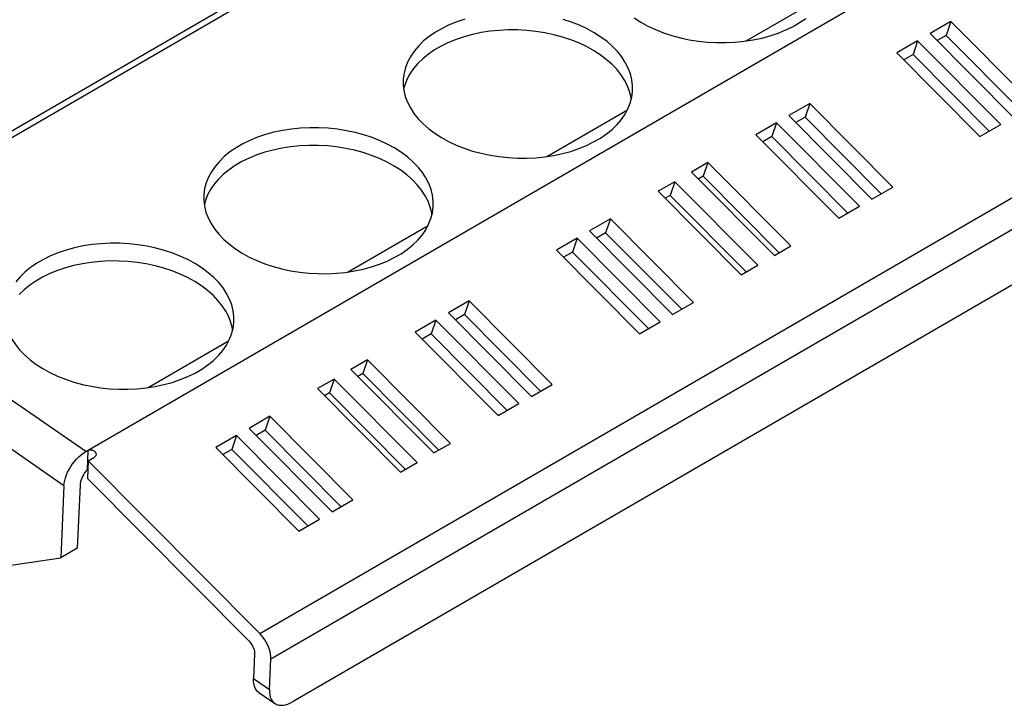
# Model space of a CAD drawing. Extents: x 0 to 594, y 0 to 420.
# Tile 43 of 51: x 540 to 557, y 77 to 89. Entities that reach past the tile are written whole.
import ezdxf

# ---------------------------------------------------------------- set-up
doc = ezdxf.new("R2010")
doc.units = 0
doc.header["$LTSCALE"] = 32.67
doc.layers.get('0').update_dxf_attribs({"linetype": 'CONTINUOUS'})

msp = doc.modelspace()

# ---------------------------------------------------------------- linework, layer by layer
at = {"color": 7, "linetype": 'CONTINUOUS'}
for p, q in [((541.366, 81.762), (566.536, 96.349)), ((569.426, 91.575), (544.979, 77.408)), ((546.788, 91.232), (537.342, 85.758)), ((546.713, 91.074), (537.267, 85.6)), ((552.87, 88.913), (554.271, 89.725)), ((556.435, 89.251), (556.073, 89.041)), ((556.435, 89.251), (556.353, 89.01)), ((557.881, 87.795), (556.435, 89.251)), ((556.073, 89.041), (557.519, 87.585)), ((556.353, 89.01), (556.195, 88.919)), ((557.678, 87.677), (556.353, 89.01)), ((555.856, 88.915), (555.495, 88.706)), ((555.856, 88.915), (555.775, 88.675)), ((557.302, 87.46), (555.856, 88.915)), ((555.495, 88.706), (556.941, 87.25)), ((555.775, 88.675), (555.616, 88.583)), ((557.099, 87.342), (555.775, 88.675)), ((553.976, 87.826), (553.614, 87.616)), ((553.976, 87.826), (553.894, 87.585)), ((555.422, 86.37), (553.976, 87.826)), ((549.398, 86.901), (550.8, 87.713)), ((553.397, 87.49), (553.036, 87.281)), ((553.397, 87.49), (553.315, 87.25)), ((554.843, 86.034), (553.397, 87.49)), ((553.614, 87.616), (555.06, 86.16)), ((553.894, 87.585), (553.736, 87.494)), ((555.218, 86.252), (553.894, 87.585)), ((556.941, 87.25), (557.302, 87.46)), ((553.036, 87.281), (554.482, 85.825)), ((553.315, 87.25), (553.157, 87.158)), ((554.64, 85.917), (553.315, 87.25)), ((552.204, 86.799), (551.915, 86.631)), ((552.204, 86.799), (552.122, 86.558)), ((553.65, 85.343), (552.204, 86.799)), ((551.915, 86.631), (553.361, 85.175)), ((551.625, 86.463), (551.336, 86.296)), ((551.625, 86.463), (551.543, 86.223)), ((553.071, 85.008), (551.625, 86.463)), ((552.122, 86.558), (552.036, 86.509)), ((553.446, 85.225), (552.122, 86.558)), ((551.336, 86.296), (552.782, 84.84)), ((555.06, 86.16), (555.422, 86.37)), ((551.543, 86.223), (551.457, 86.173)), ((552.868, 84.89), (551.543, 86.223)), ((554.482, 85.825), (554.843, 86.034)), ((550.504, 85.814), (550.143, 85.604)), ((550.504, 85.814), (550.422, 85.573)), ((551.95, 84.358), (550.504, 85.814)), ((545.927, 84.889), (547.328, 85.701)), ((550.143, 85.604), (551.588, 84.148)), ((550.422, 85.573), (550.264, 85.482)), ((551.747, 84.24), (550.422, 85.573)), ((549.926, 85.478), (549.564, 85.269)), ((549.926, 85.478), (549.844, 85.238)), ((551.371, 84.023), (549.926, 85.478)), ((549.564, 85.269), (551.01, 83.813)), ((549.844, 85.238), (549.685, 85.146)), ((551.168, 83.905), (549.844, 85.238)), ((553.361, 85.175), (553.65, 85.343)), ((552.782, 84.84), (553.071, 85.008)), ((548.045, 84.388), (547.683, 84.179)), ((548.045, 84.388), (547.963, 84.148)), ((549.491, 82.933), (548.045, 84.388)), ((551.588, 84.148), (551.95, 84.358)), ((547.466, 84.053), (547.105, 83.844)), ((547.466, 84.053), (547.385, 83.813)), ((548.912, 82.597), (547.466, 84.053)), ((547.683, 84.179), (549.129, 82.723)), ((547.963, 84.148), (547.805, 84.057)), ((549.288, 82.815), (547.963, 84.148)), ((551.01, 83.813), (551.371, 84.023)), ((542.455, 82.877), (543.856, 83.689)), ((547.105, 83.844), (548.551, 82.388)), ((547.385, 83.813), (547.226, 83.721)), ((548.709, 82.48), (547.385, 83.813)), ((546.273, 83.362), (545.984, 83.194)), ((546.273, 83.362), (546.191, 83.121)), ((547.719, 81.906), (546.273, 83.362)), ((545.984, 83.194), (547.43, 81.738)), ((545.694, 83.026), (545.405, 82.859)), ((545.694, 83.026), (545.613, 82.786)), ((547.14, 81.57), (545.694, 83.026)), ((546.191, 83.121), (546.105, 83.072)), ((547.516, 81.788), (546.191, 83.121)), ((545.405, 82.859), (546.851, 81.403)), ((549.129, 82.723), (549.491, 82.933)), ((545.613, 82.786), (545.527, 82.736)), ((546.937, 81.453), (545.613, 82.786)), ((548.551, 82.388), (548.912, 82.597)), ((544.573, 82.377), (544.212, 82.167)), ((544.573, 82.377), (544.491, 82.136)), ((546.019, 80.921), (544.573, 82.377)), ((544.212, 82.167), (545.658, 80.711)), ((543.995, 82.041), (543.633, 81.832)), ((543.995, 82.041), (543.913, 81.801)), ((545.441, 80.585), (543.995, 82.041)), ((544.491, 82.136), (544.333, 82.045)), ((545.816, 80.803), (544.491, 82.136)), ((543.633, 81.832), (545.079, 80.376)), ((543.913, 81.801), (543.755, 81.709)), ((545.237, 80.468), (543.913, 81.801)), ((547.43, 81.738), (547.719, 81.906)), ((541.409, 81.604), (541.52, 81.668)), ((541.409, 81.604), (541.395, 81.295)), ((544.399, 78.594), (541.409, 81.604)), ((546.851, 81.403), (547.14, 81.57)), ((541.395, 81.295), (544.214, 78.458)), ((540.987, 81.167), (540.931, 79.91)), ((541.269, 81.18), (541.22, 80.078)), ((545.658, 80.711), (546.019, 80.921)), ((545.079, 80.376), (545.441, 80.585)), ((541.22, 80.078), (540.931, 79.91)), ((531.773, 78.564), (540.931, 79.91)), ((544.309, 78.238), (544.29, 77.81)), ((544.566, 77.619), (544.59, 78.154)), ((544.382, 77.569), (544.658, 77.378))]:
    msp.add_line(p, q, dxfattribs=at)
at = {"color": 9, "linetype": 'CONTINUOUS'}
for p, q in [((544.399, 78.594), (569.713, 93.264)), ((544.59, 78.154), (569.905, 92.824)), ((541.366, 81.762), (532.103, 88.185)), ((540.987, 81.167), (531.724, 87.59)), ((541.404, 81.784), (541.389, 81.446)), ((544.29, 77.81), (544.566, 77.619))]:
    msp.add_line(p, q, dxfattribs=at)
at = {"color": 7, "linetype": 'CONTINUOUS'}
for points in [[(547.971, 89.295), (547.831, 89.248), (547.698, 89.194), (547.573, 89.133), (547.456, 89.065), (547.349, 88.992), (547.252, 88.913), (547.166, 88.829), (547.09, 88.741), (547.027, 88.648), (546.975, 88.553), (546.936, 88.454), (546.91, 88.354), (546.896, 88.253), (546.895, 88.233)], [(550.34, 88.982), (550.224, 89.056), (550.1, 89.124), (549.967, 89.186), (549.828, 89.241), (549.683, 89.29)], [(550.918, 89.317), (551.034, 89.243), (551.158, 89.174), (551.29, 89.112), (551.429, 89.057), (551.575, 89.009), (551.725, 88.969), (551.879, 88.936), (552.037, 88.911), (552.197, 88.894), (552.357, 88.885), (552.518, 88.884), (552.678, 88.892), (552.836, 88.908), (552.991, 88.932), (553.142, 88.964), (553.287, 89.003), (553.427, 89.05), (553.56, 89.105), (553.685, 89.166), (553.801, 89.233), (553.908, 89.307)], [(550.326, 88.673), (550.21, 88.747), (550.086, 88.816), (549.954, 88.878), (549.814, 88.933), (549.669, 88.981), (549.519, 89.022), (549.365, 89.054), (549.207, 89.08), (549.047, 89.096), (548.886, 89.105), (548.726, 89.106), (548.566, 89.098), (548.408, 89.082), (548.253, 89.058), (548.102, 89.026), (547.957, 88.987), (547.817, 88.94), (547.684, 88.885), (547.559, 88.824), (547.443, 88.757), (547.335, 88.683), (547.238, 88.604), (547.152, 88.52), (547.076, 88.432), (547.013, 88.34), (546.961, 88.244), (546.922, 88.146), (546.904, 88.078)], [(550.891, 88.054), (550.89, 88.137), (550.878, 88.239), (550.853, 88.341), (550.815, 88.441), (550.764, 88.54), (550.702, 88.636), (550.628, 88.728), (550.542, 88.817), (550.446, 88.902), (550.34, 88.982)], [(550.868, 87.9), (550.864, 87.93), (550.839, 88.032), (550.801, 88.132), (550.751, 88.231), (550.688, 88.327), (550.614, 88.42), (550.528, 88.509), (550.432, 88.593), (550.326, 88.673)], [(546.895, 88.233), (546.896, 88.15), (546.908, 88.048), (546.933, 87.946), (546.971, 87.846), (547.022, 87.747), (547.084, 87.651), (547.158, 87.558), (547.244, 87.469), (547.34, 87.385), (547.446, 87.305)], [(547.446, 87.305), (547.562, 87.231), (547.686, 87.163), (547.819, 87.101), (547.958, 87.045), (548.103, 86.997), (548.253, 86.957), (548.408, 86.924), (548.565, 86.899), (548.725, 86.882), (548.886, 86.873), (549.047, 86.872), (549.206, 86.88), (549.364, 86.896), (549.519, 86.92), (549.67, 86.952), (549.815, 86.991), (549.955, 87.039), (550.088, 87.093), (550.213, 87.154), (550.33, 87.221), (550.437, 87.295), (550.534, 87.374), (550.62, 87.458), (550.696, 87.546), (550.759, 87.639), (550.811, 87.734), (550.85, 87.832), (550.876, 87.933), (550.89, 88.034), (550.891, 88.054)], [(546.868, 86.97), (546.752, 87.044), (546.628, 87.112), (546.496, 87.174), (546.357, 87.23), (546.211, 87.278), (546.061, 87.318), (545.907, 87.351), (545.749, 87.376), (545.589, 87.393), (545.429, 87.402), (545.268, 87.403), (545.108, 87.395), (544.95, 87.379), (544.795, 87.355), (544.644, 87.323), (544.499, 87.283), (544.359, 87.236), (544.226, 87.182), (544.101, 87.121), (543.985, 87.053), (543.878, 86.98), (543.78, 86.901), (543.694, 86.817), (543.619, 86.729), (543.555, 86.636), (543.503, 86.541), (543.464, 86.442), (543.438, 86.342), (543.424, 86.241), (543.423, 86.221)], [(546.854, 86.661), (546.738, 86.735), (546.614, 86.804), (546.482, 86.866), (546.343, 86.921), (546.198, 86.969), (546.047, 87.01), (545.893, 87.043), (545.735, 87.068), (545.576, 87.085), (545.415, 87.093), (545.254, 87.094), (545.094, 87.086), (544.936, 87.07), (544.781, 87.046), (544.631, 87.014), (544.485, 86.975), (544.345, 86.928), (544.212, 86.873), (544.087, 86.812), (543.971, 86.745), (543.864, 86.671), (543.767, 86.592), (543.68, 86.508), (543.605, 86.42), (543.541, 86.328), (543.49, 86.232), (543.45, 86.134), (543.433, 86.066)], [(547.419, 86.042), (547.419, 86.125), (547.406, 86.227), (547.381, 86.329), (547.343, 86.429), (547.293, 86.528), (547.23, 86.624), (547.156, 86.717), (547.07, 86.805), (546.974, 86.89), (546.868, 86.97)], [(547.396, 85.888), (547.393, 85.918), (547.367, 86.02), (547.329, 86.121), (547.279, 86.219), (547.216, 86.315), (547.142, 86.408), (547.057, 86.497), (546.96, 86.581), (546.854, 86.661)], [(543.423, 86.221), (543.424, 86.138), (543.436, 86.036), (543.461, 85.934), (543.499, 85.834), (543.55, 85.735), (543.612, 85.639), (543.687, 85.546), (543.772, 85.457), (543.868, 85.373), (543.975, 85.293)], [(543.975, 85.293), (544.09, 85.219), (544.215, 85.151), (544.347, 85.089), (544.486, 85.033), (544.631, 84.985), (544.781, 84.945), (544.936, 84.912), (545.094, 84.887), (545.253, 84.87), (545.414, 84.861), (545.575, 84.86), (545.735, 84.868), (545.893, 84.884), (546.047, 84.908), (546.198, 84.94), (546.344, 84.979), (546.483, 85.027), (546.616, 85.081), (546.741, 85.142), (546.858, 85.209), (546.965, 85.283), (547.062, 85.362), (547.149, 85.446), (547.224, 85.534), (547.288, 85.627), (547.339, 85.722), (547.378, 85.82), (547.405, 85.921), (547.418, 86.022), (547.419, 86.042)], [(543.396, 84.958), (543.28, 85.032), (543.156, 85.1), (543.024, 85.162), (542.885, 85.218), (542.74, 85.266), (542.589, 85.306), (542.435, 85.339), (542.277, 85.364), (542.118, 85.381), (541.957, 85.39), (541.796, 85.391), (541.636, 85.383), (541.478, 85.367), (541.323, 85.343), (541.173, 85.311), (541.027, 85.272), (540.887, 85.224), (540.755, 85.17), (540.63, 85.109), (540.513, 85.042), (540.406, 84.968), (540.309, 84.889), (540.222, 84.805), (540.147, 84.717)], [(543.382, 84.649), (543.267, 84.723), (543.142, 84.792), (543.01, 84.854), (542.871, 84.909), (542.726, 84.957), (542.576, 84.998), (542.421, 85.031), (542.264, 85.056), (542.104, 85.073), (541.943, 85.081), (541.782, 85.082), (541.622, 85.074), (541.464, 85.058), (541.31, 85.034), (541.159, 85.003), (541.013, 84.963), (540.874, 84.916), (540.741, 84.861), (540.616, 84.8), (540.499, 84.733), (540.392, 84.659), (540.295, 84.58), (540.208, 84.496)], [(543.948, 84.03), (543.947, 84.113), (543.935, 84.215), (543.909, 84.317), (543.871, 84.417), (543.821, 84.516), (543.758, 84.612), (543.684, 84.705), (543.599, 84.794), (543.502, 84.878), (543.396, 84.958)], [(543.924, 83.877), (543.921, 83.906), (543.896, 84.008), (543.858, 84.109), (543.807, 84.207), (543.745, 84.303), (543.67, 84.396), (543.585, 84.485), (543.489, 84.569), (543.382, 84.649)], [(539.952, 84.209), (539.952, 84.126), (539.964, 84.024), (539.99, 83.922), (540.028, 83.822), (540.078, 83.723), (540.141, 83.627), (540.215, 83.535), (540.3, 83.446), (540.397, 83.361), (540.503, 83.281)], [(540.503, 83.281), (540.619, 83.207), (540.743, 83.139), (540.875, 83.077), (541.014, 83.021), (541.159, 82.973), (541.31, 82.933), (541.464, 82.9), (541.622, 82.875), (541.782, 82.858), (541.942, 82.849), (542.103, 82.848), (542.263, 82.856), (542.421, 82.872), (542.576, 82.896), (542.726, 82.928), (542.872, 82.968), (543.012, 83.015), (543.145, 83.069), (543.27, 83.13), (543.386, 83.198), (543.493, 83.271), (543.59, 83.35), (543.677, 83.434), (543.752, 83.522), (543.816, 83.615), (543.867, 83.71), (543.907, 83.809), (543.933, 83.909), (543.946, 84.01), (543.948, 84.03)], [(540.987, 81.167), (540.991, 81.211), (541, 81.258), (541.013, 81.306), (541.03, 81.355), (541.052, 81.404), (541.077, 81.453), (541.105, 81.501), (541.137, 81.547), (541.171, 81.591), (541.207, 81.633), (541.246, 81.671), (541.285, 81.706), (541.325, 81.736), (541.366, 81.762)], [(541.404, 81.784), (541.416, 81.79), (541.428, 81.793), (541.442, 81.794), (541.457, 81.794), (541.471, 81.791), (541.486, 81.786), (541.5, 81.78), (541.512, 81.772), (541.524, 81.762), (541.533, 81.751), (541.54, 81.739), (541.544, 81.727), (541.546, 81.715), (541.546, 81.71)], [(541.546, 81.71), (541.546, 81.704), (541.543, 81.693), (541.537, 81.683), (541.53, 81.675), (541.52, 81.668)], [(541.403, 81.459), (541.401, 81.457), (541.389, 81.446)], [(541.389, 81.446), (541.367, 81.419), (541.347, 81.39), (541.328, 81.36), (541.312, 81.33), (541.298, 81.299), (541.286, 81.268), (541.278, 81.237), (541.272, 81.208), (541.269, 81.18)], [(544.59, 78.154), (544.59, 78.192), (544.585, 78.232), (544.577, 78.274), (544.566, 78.317), (544.55, 78.36), (544.532, 78.403), (544.51, 78.445), (544.485, 78.486), (544.458, 78.525), (544.429, 78.561), (544.399, 78.594)], [(544.214, 78.458), (544.232, 78.437), (544.25, 78.415), (544.265, 78.39), (544.279, 78.365), (544.29, 78.338), (544.299, 78.312), (544.305, 78.286), (544.309, 78.261), (544.309, 78.238)], [(544.382, 77.569), (544.361, 77.586), (544.338, 77.613), (544.319, 77.644), (544.305, 77.68), (544.295, 77.72), (544.29, 77.763), (544.29, 77.81)], [(544.566, 77.619), (544.566, 77.572), (544.571, 77.528), (544.581, 77.488), (544.595, 77.452), (544.614, 77.421), (544.637, 77.395), (544.658, 77.378)], [(544.658, 77.378), (544.664, 77.374), (544.694, 77.358), (544.728, 77.348), (544.765, 77.344), (544.804, 77.345), (544.846, 77.352), (544.889, 77.365), (544.934, 77.384), (544.979, 77.408)]]:
    msp.add_lwpolyline(points, dxfattribs=at)

doc.saveas('drawing.dxf')
